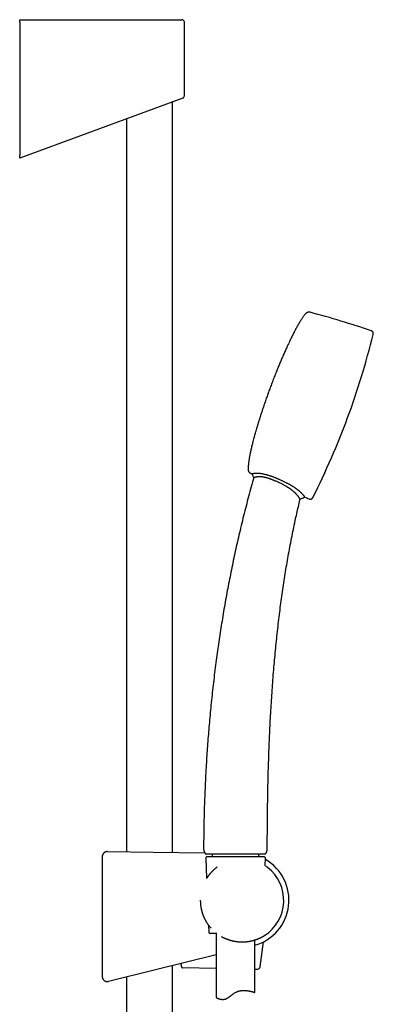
# Model space of a CAD drawing. Header units: millimetres. Extents: x 8 to 822, y 12 to 1777.
# Tile 14 of 14: x 685 to 822, y 1393 to 1777. Entities that reach past the tile are written whole.
import ezdxf

# ---------------------------------------------------------------- set-up
doc = ezdxf.new("R2010")
doc.units = ezdxf.units.MM

msp = doc.modelspace()

# ---------------------------------------------------------------- linework, layer by layer
at = {"color": 7, "linetype": 'Continuous', "lineweight": 30}
for p, q in [((684.78, 1777.13), (736.66, 1777.13)), ((684.78, 1776.13), (684.78, 1777.13)), ((684.78, 1776.13), (684.78, 1724.16)), ((736.66, 1777.13), (747.87, 1777.13)), ((748.87, 1747.49), (748.87, 1776.13)), ((748.22, 1746.55), (737.01, 1742.41)), ((744.2, 1452.38), (744.2, 1745.06)), ((737.01, 1742.41), (684.78, 1723.13)), ((726.4, 1738.49), (726.4, 1452.59)), ((684.78, 1723.13), (684.78, 1724.16)), ((718.93, 1452.68), (736.71, 1452.46)), ((736.71, 1452.46), (756.82, 1452.23)), ((759.7, 1451.71), (759.7, 1450.71)), ((769.36, 1451.71), (768.48, 1451.71)), ((777.9, 1450.71), (777.9, 1451.71)), ((716.91, 1450.68), (716.91, 1403.96)), ((757.17, 1450.19), (757.52, 1442.17)), ((757.67, 1450.71), (779.92, 1450.71)), ((780.29, 1447.18), (780.42, 1450.19)), ((780.71, 1446.9), (780.67, 1446.93)), ((757.6, 1442.31), (757.58, 1442.28)), ((755.08, 1433.67), (755.08, 1433.63)), ((755.08, 1433.63), (755.08, 1433.63)), ((758.31, 1423.94), (758.43, 1421.19)), ((761.52, 1420.71), (758.93, 1420.71)), ((761.3, 1420.71), (761.3, 1395.73)), ((763.34, 1419.53), (763.34, 1419.53)), ((776.3, 1397.76), (776.3, 1418.2)), ((778.35, 1407.72), (779.63, 1417.44)), ((761.3, 1412.4), (737.16, 1406.42)), ((737.16, 1406.42), (719.39, 1402.02)), ((744.2, 1145.68), (744.2, 1408.17)), ((747.67, 1408.33), (747.76, 1409.05)), ((761.3, 1407.11), (748.2, 1407.32)), ((776.3, 1406.86), (777.35, 1406.85)), ((716.91, 1403.96), (716.91, 1403.96)), ((726.4, 1403.76), (726.4, 1145.68))]:
    msp.add_line(p, q, dxfattribs=at)
for centre, radius, start, end in [((747.87, 1776.13), 1, 0, 90), ((747.87, 1747.49), 1, 290.258, 359.984), ((702.97, 1306.98), 368.45, 71.2188, 75.0762), ((530.98, 1725.77), 300, 339.7512, 346.2339), ((530.98, 1725.77), 300, 333.2685, 339.7512), ((933.74, 1932.55), 368.45, 244.4262, 244.5113), ((933.74, 1932.55), 368.45, 247.9932, 248.2836), ((757.77, 1453.6), 1.4, 179.8192, 202.4555), ((779.76, 1453.54), 1.4, 341.7264, 359.9347), ((757.67, 1450.21), 0.5, 90, 182.4813), ((771.27, 1433.74), 18.32, 285.9246, 60.1084), ((771.27, 1433.74), 18.32, 67.9588, 68.7935), ((779.92, 1450.21), 0.5, 357.5187, 90), ((771.3, 1433.63), 16.27, 302.8223, 52.1687), ((758.93, 1421.21), 0.5, 182.4813, 270), ((777.36, 1407.84), 1, 269.0677, 352.514)]:
    msp.add_arc(centre, radius, start, end, dxfattribs=at)
for points, knots in [([(797.85, 1663), (797.8, 1663.01), (797.7, 1663.03), (797.55, 1663.06), (797.43, 1663.06), (797.32, 1663.07), (797.22, 1663.06), (797.14, 1663.05), (797.08, 1663.04), (797, 1663.02), (796.91, 1663), (796.79, 1662.96), (796.67, 1662.9), (796.55, 1662.83), (796.42, 1662.75), (796.29, 1662.64), (796.21, 1662.55), (796.16, 1662.5)], [0, 0, 0, 0, 0.08924, 0.167202, 0.235143, 0.294024, 0.344553, 0.387218, 0.422333, 0.454331, 0.507845, 0.574599, 0.655272, 0.725741, 0.805759, 0.896621, 1, 1, 1, 1]), ([(796.17, 1662.5), (796.1, 1662.43), (795.93, 1662.25), (795.69, 1661.96), (795.43, 1661.62), (795.16, 1661.27), (794.89, 1660.88), (794.59, 1660.45), (794.27, 1659.96), (793.93, 1659.42), (793.58, 1658.85), (793.23, 1658.25), (792.87, 1657.63), (792.51, 1656.98), (792.15, 1656.3), (791.78, 1655.61), (791.41, 1654.89), (791.04, 1654.16), (790.66, 1653.4), (790.27, 1652.59), (789.84, 1651.71), (789.4, 1650.77), (788.96, 1649.81), (788.44, 1648.67), (787.85, 1647.34), (787.19, 1645.83), (786.54, 1644.31), (785.9, 1642.79), (785.27, 1641.28), (784.73, 1639.94), (784.27, 1638.77), (783.88, 1637.79), (783.5, 1636.82), (783.14, 1635.87), (782.78, 1634.94), (782.44, 1634.03), (782.22, 1633.43), (782.11, 1633.13)], [0, 0, 0, 0, 0.009465, 0.021944, 0.034928, 0.048618, 0.062996, 0.078042, 0.096797, 0.116433, 0.136912, 0.158194, 0.180238, 0.203004, 0.226449, 0.25053, 0.275205, 0.300431, 0.326163, 0.352359, 0.383766, 0.415682, 0.448035, 0.480752, 0.530851, 0.581361, 0.632024, 0.682585, 0.732786, 0.782368, 0.815283, 0.847721, 0.879603, 0.910852, 0.941387, 0.971129, 1, 1, 1, 1]), ([(822.37, 1654.38), (822.38, 1654.43), (822.4, 1654.52), (822.41, 1654.64), (822.42, 1654.75), (822.42, 1654.85), (822.41, 1654.93), (822.4, 1655.02), (822.38, 1655.09), (822.36, 1655.15), (822.34, 1655.21), (822.31, 1655.27), (822.27, 1655.34), (822.21, 1655.41), (822.14, 1655.49), (822.05, 1655.57), (821.94, 1655.65), (821.83, 1655.71), (821.71, 1655.76), (821.63, 1655.79), (821.59, 1655.81)], [0, 0, 0, 0, 0.077515, 0.145428, 0.204956, 0.257139, 0.302834, 0.351852, 0.392783, 0.426285, 0.456358, 0.492772, 0.536186, 0.587015, 0.646076, 0.714695, 0.79478, 0.855773, 0.923849, 1, 1, 1, 1]), ([(782.11, 1633.13), (782.01, 1632.87), (781.81, 1632.32), (781.51, 1631.5), (781.21, 1630.65), (780.9, 1629.79), (780.59, 1628.9), (780.28, 1628), (779.93, 1626.97), (779.53, 1625.81), (779.11, 1624.51), (778.68, 1623.2), (778.27, 1621.93), (777.89, 1620.7), (777.52, 1619.51), (777.16, 1618.33), (776.82, 1617.16), (776.48, 1615.99), (776.16, 1614.83), (775.85, 1613.7), (775.58, 1612.67), (775.35, 1611.75), (775.15, 1610.94), (774.96, 1610.15), (774.78, 1609.37), (774.61, 1608.62), (774.46, 1607.89), (774.33, 1607.2), (774.21, 1606.54), (774.1, 1605.9), (774, 1605.29), (773.92, 1604.73), (773.86, 1604.22), (773.81, 1603.76), (773.77, 1603.32), (773.74, 1602.9), (773.72, 1602.5), (773.72, 1602.13), (773.72, 1601.85), (773.72, 1601.7), (773.72, 1601.67)], [0, 0, 0, 0, 0.026151, 0.053025, 0.080564, 0.108707, 0.137397, 0.166574, 0.196179, 0.237477, 0.27932, 0.321555, 0.364029, 0.40203, 0.439992, 0.477806, 0.515365, 0.55256, 0.589284, 0.62543, 0.660891, 0.686859, 0.712341, 0.737295, 0.761677, 0.785443, 0.808551, 0.829698, 0.850187, 0.869984, 0.889055, 0.907368, 0.922026, 0.936117, 0.949624, 0.962532, 0.974825, 0.98649, 0.996903, 1, 1, 1, 1]), ([(773.72, 1601.67), (773.73, 1601.62), (773.73, 1601.51), (773.75, 1601.37), (773.78, 1601.24), (773.81, 1601.14), (773.85, 1601.05), (773.88, 1600.98), (773.91, 1600.92), (773.95, 1600.85), (773.99, 1600.77), (774.07, 1600.67), (774.16, 1600.57), (774.26, 1600.47), (774.38, 1600.38), (774.52, 1600.28), (774.63, 1600.23), (774.69, 1600.2)], [0, 0, 0, 0, 0.08924, 0.167202, 0.235143, 0.294024, 0.344553, 0.387218, 0.422333, 0.454331, 0.507845, 0.574599, 0.655272, 0.725741, 0.805759, 0.896621, 1, 1, 1, 1]), ([(775.88, 1598.44), (775.73, 1597.91), (775.22, 1596.12), (774.39, 1593.08), (773.38, 1589.31), (772.4, 1585.52), (771.46, 1581.73), (770.56, 1578), (769.71, 1574.33), (768.9, 1570.73), (768.12, 1567.12), (767.37, 1563.51), (766.64, 1559.89), (765.94, 1556.26), (765.26, 1552.63), (764.61, 1548.99), (763.99, 1545.35), (763.39, 1541.72), (762.82, 1538.12), (762.28, 1534.53), (761.77, 1530.93), (761.27, 1527.24), (760.78, 1523.45), (760.3, 1519.56), (759.85, 1515.66), (759.43, 1511.76), (759.04, 1507.86), (758.68, 1504.04), (758.36, 1500.28), (758.07, 1496.6), (757.79, 1492.92), (757.55, 1489.24), (757.32, 1485.41), (757.1, 1481.45), (756.91, 1477.34), (756.75, 1473.23), (756.61, 1469.13), (756.51, 1465.02), (756.43, 1460.92), (756.38, 1457.12), (756.37, 1454.68), (756.37, 1453.61)], [0, 0, 0, 0, 0.011285, 0.037928, 0.064581, 0.091244, 0.117916, 0.144598, 0.169763, 0.194936, 0.220115, 0.245301, 0.270492, 0.29569, 0.320892, 0.346098, 0.371308, 0.396521, 0.421286, 0.446053, 0.470821, 0.495589, 0.522335, 0.54908, 0.575823, 0.602562, 0.629297, 0.656026, 0.681223, 0.706412, 0.731594, 0.756767, 0.781931, 0.810003, 0.838061, 0.866103, 0.894127, 0.922133, 0.950118, 0.978082, 1, 1, 1, 1]), ([(775.18, 1599.97), (775.18, 1599.97), (775.18, 1599.96), (775.19, 1599.97), (775.22, 1599.98), (775.26, 1600), (775.33, 1600.03), (775.41, 1600.06), (775.52, 1600.1), (775.66, 1600.14), (775.8, 1600.17), (775.93, 1600.2), (776.04, 1600.22), (776.16, 1600.24), (776.29, 1600.25), (776.44, 1600.27), (776.6, 1600.28), (776.77, 1600.29), (776.95, 1600.3), (777.15, 1600.3), (777.36, 1600.29), (777.59, 1600.28), (777.82, 1600.27), (778.07, 1600.25), (778.34, 1600.22), (778.61, 1600.18), (778.91, 1600.14), (779.21, 1600.09), (779.56, 1600.02), (779.94, 1599.94), (780.35, 1599.84), (780.79, 1599.72), (781.18, 1599.61), (781.53, 1599.5), (781.85, 1599.4), (782.19, 1599.29), (782.55, 1599.17), (782.91, 1599.04), (783.31, 1598.89), (783.76, 1598.72), (784.21, 1598.54), (784.62, 1598.37), (784.99, 1598.21), (785.36, 1598.06), (785.74, 1597.89), (786.13, 1597.72), (786.52, 1597.54), (786.92, 1597.36), (787.35, 1597.15), (787.83, 1596.92), (788.31, 1596.68), (788.74, 1596.46), (789.13, 1596.26), (789.51, 1596.06), (789.87, 1595.86), (790.21, 1595.66), (790.53, 1595.48), (790.84, 1595.29), (791.14, 1595.1), (791.44, 1594.91), (791.74, 1594.71), (792.02, 1594.52), (792.3, 1594.33), (792.56, 1594.14), (792.81, 1593.95), (793.05, 1593.77), (793.28, 1593.58), (793.49, 1593.4), (793.7, 1593.23), (793.9, 1593.05), (794.08, 1592.89), (794.24, 1592.74), (794.38, 1592.59), (794.52, 1592.46), (794.64, 1592.32), (794.76, 1592.2), (794.87, 1592.08), (794.97, 1591.96), (795.07, 1591.84), (795.16, 1591.72), (795.25, 1591.61), (795.33, 1591.5), (795.41, 1591.39), (795.48, 1591.28), (795.54, 1591.19), (795.58, 1591.12), (795.61, 1591.07), (795.63, 1591.03), (795.65, 1591), (795.66, 1590.97), (795.67, 1590.95), (795.67, 1590.95), (795.67, 1590.95)], [0, 0, 0, 0, 0.000886, 0.021242, 0.038387, 0.055559, 0.072745, 0.090062, 0.1074, 0.124893, 0.142418, 0.151213, 0.160013, 0.16947, 0.178936, 0.188484, 0.198033, 0.207631, 0.21723, 0.226931, 0.236649, 0.246108, 0.255585, 0.265229, 0.274874, 0.284614, 0.294355, 0.304283, 0.314238, 0.326496, 0.338755, 0.35119, 0.363626, 0.372017, 0.380419, 0.390209, 0.4, 0.40984, 0.41968, 0.43296, 0.446259, 0.456336, 0.466414, 0.476512, 0.48661, 0.497473, 0.508336, 0.51922, 0.530103, 0.544734, 0.559383, 0.57048, 0.581576, 0.592726, 0.603876, 0.613515, 0.623166, 0.632922, 0.642679, 0.652498, 0.662316, 0.672258, 0.682219, 0.691859, 0.701519, 0.711329, 0.72114, 0.731032, 0.740923, 0.750968, 0.761032, 0.770107, 0.779196, 0.788376, 0.797557, 0.806784, 0.816011, 0.825322, 0.834643, 0.846265, 0.857888, 0.869565, 0.881243, 0.897006, 0.912793, 0.924765, 0.936737, 0.94874, 0.960743, 0.971669, 0.982599, 1, 1, 1, 1]), ([(775.18, 1599.97), (775.22, 1599.88), (775.32, 1599.65), (775.47, 1599.29), (775.66, 1598.9), (775.79, 1598.61), (775.86, 1598.46), (775.87, 1598.44)], [0, 0, 0, 0, 0.165517, 0.441068, 0.701803, 0.948095, 1, 1, 1, 1]), ([(793.92, 1590.05), (793.92, 1590.05), (793.92, 1590.05), (793.91, 1590.07), (793.9, 1590.09), (793.89, 1590.13), (793.87, 1590.17), (793.84, 1590.21), (793.81, 1590.28), (793.76, 1590.36), (793.7, 1590.47), (793.62, 1590.6), (793.53, 1590.73), (793.45, 1590.85), (793.37, 1590.96), (793.27, 1591.11), (793.13, 1591.28), (792.99, 1591.46), (792.82, 1591.67), (792.63, 1591.89), (792.43, 1592.11), (792.23, 1592.32), (792.04, 1592.51), (791.86, 1592.69), (791.67, 1592.86), (791.48, 1593.03), (791.3, 1593.19), (791.12, 1593.34), (790.94, 1593.5), (790.7, 1593.68), (790.45, 1593.87), (790.18, 1594.07), (789.94, 1594.24), (789.69, 1594.41), (789.43, 1594.58), (789.17, 1594.74), (788.9, 1594.91), (788.63, 1595.07), (788.28, 1595.27), (787.84, 1595.51), (787.31, 1595.79), (786.78, 1596.06), (786.23, 1596.33), (785.68, 1596.58), (785.13, 1596.84), (784.56, 1597.09), (784.08, 1597.3), (783.68, 1597.46), (783.35, 1597.59), (783.03, 1597.72), (782.7, 1597.85), (782.38, 1597.97), (782.05, 1598.08), (781.73, 1598.19), (781.43, 1598.28), (781.15, 1598.37), (780.9, 1598.44), (780.65, 1598.5), (780.41, 1598.56), (780.16, 1598.62), (779.92, 1598.67), (779.69, 1598.72), (779.46, 1598.75), (779.24, 1598.79), (779.03, 1598.81), (778.82, 1598.83), (778.62, 1598.85), (778.43, 1598.86), (778.25, 1598.86), (778.07, 1598.87), (777.87, 1598.86), (777.68, 1598.86), (777.51, 1598.84), (777.34, 1598.83), (777.15, 1598.81), (776.94, 1598.77), (776.76, 1598.74), (776.62, 1598.71), (776.51, 1598.68), (776.39, 1598.65), (776.27, 1598.61), (776.14, 1598.56), (776.05, 1598.52), (775.97, 1598.49), (775.92, 1598.46), (775.89, 1598.45), (775.87, 1598.44), (775.87, 1598.44), (775.88, 1598.44)], [0, 0, 0, 0, 0.018072, 0.029982, 0.041893, 0.053823, 0.065753, 0.07774, 0.089735, 0.10504, 0.121932, 0.138854, 0.155874, 0.164406, 0.172937, 0.188523, 0.200886, 0.214559, 0.22827, 0.242105, 0.25599, 0.268698, 0.278015, 0.287331, 0.296721, 0.306111, 0.313726, 0.321341, 0.328999, 0.336657, 0.349541, 0.358271, 0.367001, 0.375781, 0.384561, 0.393411, 0.40226, 0.41115, 0.420039, 0.436249, 0.452548, 0.468878, 0.485364, 0.501873, 0.518522, 0.535188, 0.551921, 0.561492, 0.571062, 0.580663, 0.590263, 0.599924, 0.609585, 0.619304, 0.629023, 0.636687, 0.644352, 0.65206, 0.659769, 0.667554, 0.675339, 0.683185, 0.69103, 0.698703, 0.706376, 0.714111, 0.721845, 0.729665, 0.737485, 0.745357, 0.753229, 0.766211, 0.773404, 0.780596, 0.795031, 0.809597, 0.824199, 0.837542, 0.847051, 0.856566, 0.875687, 0.894843, 0.914166, 0.933514, 0.95301, 0.972523, 0.992096, 1, 1, 1, 1]), ([(781.17, 1453.54), (781.17, 1455.12), (781.17, 1458.57), (781.21, 1463.9), (781.27, 1469.52), (781.35, 1474.75), (781.45, 1479.57), (781.56, 1484), (781.7, 1488.44), (781.85, 1492.71), (782.01, 1496.83), (782.19, 1500.79), (782.39, 1504.75), (782.61, 1508.71), (782.86, 1512.67), (783.13, 1516.62), (783.42, 1520.58), (783.74, 1524.46), (784.08, 1528.28), (784.43, 1532.02), (784.81, 1535.77), (785.22, 1539.51), (785.65, 1543.24), (786.11, 1546.9), (786.58, 1550.48), (787.07, 1553.98), (787.59, 1557.48), (788.13, 1560.98), (788.71, 1564.46), (789.31, 1567.94), (789.94, 1571.41), (790.61, 1574.88), (791.3, 1578.33), (791.98, 1581.53), (792.63, 1584.48), (793.24, 1587.18), (793.68, 1589.03), (793.91, 1589.99), (793.93, 1590.05)], [0, 0, 0, 0, 0.034554, 0.075388, 0.116291, 0.157253, 0.189473, 0.221719, 0.253986, 0.286271, 0.315108, 0.343953, 0.372804, 0.401657, 0.43051, 0.45936, 0.488207, 0.517047, 0.544445, 0.571835, 0.599214, 0.626581, 0.653935, 0.681275, 0.70704, 0.73279, 0.758526, 0.784248, 0.809955, 0.835646, 0.861324, 0.886986, 0.912634, 0.938268, 0.9584, 0.978525, 0.998642, 1, 1, 1, 1]), ([(793.92, 1590.05), (793.96, 1590.07), (794.16, 1590.16), (794.52, 1590.34), (795, 1590.58), (795.39, 1590.79), (795.61, 1590.92), (795.67, 1590.95)], [0, 0, 0, 0, 0.06799, 0.331266, 0.606356, 0.893738, 1, 1, 1, 1]), ([(797.41, 1590.25), (797.45, 1590.24), (797.53, 1590.21), (797.65, 1590.17), (797.76, 1590.15), (797.86, 1590.14), (797.95, 1590.13), (798.03, 1590.14), (798.1, 1590.14), (798.17, 1590.16), (798.22, 1590.17), (798.29, 1590.19), (798.36, 1590.22), (798.44, 1590.26), (798.53, 1590.33), (798.63, 1590.41), (798.72, 1590.5), (798.79, 1590.61), (798.86, 1590.71), (798.9, 1590.79), (798.92, 1590.83)], [0, 0, 0, 0, 0.077515, 0.145428, 0.204956, 0.257139, 0.302834, 0.351852, 0.392783, 0.426285, 0.456358, 0.492772, 0.536186, 0.587015, 0.646076, 0.714695, 0.79478, 0.855773, 0.923849, 1, 1, 1, 1]), ([(718.93, 1452.68), (718.9, 1452.68), (718.81, 1452.68), (718.66, 1452.66), (718.47, 1452.63), (718.31, 1452.59), (718.15, 1452.53), (717.99, 1452.46), (717.85, 1452.37), (717.71, 1452.28), (717.58, 1452.17), (717.45, 1452.06), (717.34, 1451.93), (717.24, 1451.79), (717.16, 1451.65), (717.08, 1451.5), (717.02, 1451.34), (716.97, 1451.18), (716.93, 1451.02), (716.91, 1450.85), (716.91, 1450.73), (716.91, 1450.68)], [0, 0, 0, 0, 0.025932, 0.086365, 0.147359, 0.199887, 0.252415, 0.306469, 0.360523, 0.41305, 0.465577, 0.51963, 0.573683, 0.626209, 0.678736, 0.732789, 0.786841, 0.839368, 0.891895, 0.945947, 1, 1, 1, 1]), ([(756.47, 1453.07), (756.5, 1453.01), (756.55, 1452.89), (756.59, 1452.76), (756.62, 1452.7)], [0, 0, 0, 0, 0.489629, 1, 1, 1, 1]), ([(756.62, 1452.7), (756.62, 1452.69), (756.63, 1452.68), (756.64, 1452.66), (756.65, 1452.64), (756.65, 1452.61), (756.66, 1452.6), (756.67, 1452.58), (756.67, 1452.57), (756.68, 1452.55), (756.68, 1452.54), (756.69, 1452.53), (756.7, 1452.51), (756.7, 1452.49), (756.71, 1452.47), (756.72, 1452.44), (756.74, 1452.41), (756.74, 1452.39), (756.75, 1452.39)], [0, 0, 0, 0, 0.13439, 0.24592, 0.335278, 0.388507, 0.431, 0.464736, 0.479499, 0.493686, 0.508061, 0.523355, 0.558889, 0.603621, 0.659128, 0.751182, 0.864675, 1, 1, 1, 1]), ([(756.75, 1452.39), (756.77, 1452.34), (756.82, 1452.23), (756.89, 1452.08), (756.96, 1451.97), (757, 1451.92), (757.01, 1451.91)], [0, 0, 0, 0, 0.266793, 0.683326, 0.875955, 1, 1, 1, 1]), ([(757.01, 1451.9), (757.01, 1451.9), (757.02, 1451.89), (757.03, 1451.88), (757.04, 1451.87), (757.05, 1451.86), (757.06, 1451.86), (757.06, 1451.85), (757.07, 1451.85), (757.07, 1451.84), (757.07, 1451.84), (757.07, 1451.84), (757.08, 1451.84), (757.08, 1451.83), (757.09, 1451.83), (757.09, 1451.82), (757.1, 1451.82), (757.1, 1451.81), (757.11, 1451.8), (757.11, 1451.8), (757.12, 1451.8)], [0, 0, 0, 0, 0.148992, 0.271124, 0.36671, 0.42127, 0.461557, 0.488476, 0.497783, 0.501749, 0.505484, 0.509211, 0.513157, 0.522388, 0.549017, 0.58877, 0.642451, 0.736139, 0.855306, 1, 1, 1, 1]), ([(757.12, 1451.8), (757.14, 1451.79), (757.17, 1451.76), (757.22, 1451.73), (757.26, 1451.72), (757.27, 1451.72)], [0, 0, 0, 0, 0.398987, 0.777658, 1, 1, 1, 1]), ([(757.17, 1451.76), (757.19, 1451.75), (757.23, 1451.73), (757.28, 1451.72), (757.31, 1451.71)], [0, 0, 0, 0, 0.506813, 1, 1, 1, 1]), ([(780.3, 1451.71), (780.29, 1451.71), (780.29, 1451.71), (780.26, 1451.71), (780.21, 1451.71), (780.15, 1451.71), (780.06, 1451.71), (779.96, 1451.71), (779.83, 1451.71), (779.69, 1451.71), (779.54, 1451.71), (779.39, 1451.71), (779.25, 1451.71), (779.09, 1451.71), (778.91, 1451.71), (778.69, 1451.71), (778.44, 1451.71), (778.17, 1451.71), (777.89, 1451.71), (777.58, 1451.71), (777.26, 1451.71), (776.92, 1451.71), (776.56, 1451.71), (776.2, 1451.71), (775.82, 1451.71), (775.43, 1451.71), (775.04, 1451.71), (774.66, 1451.71), (774.31, 1451.71), (773.98, 1451.71), (773.65, 1451.71), (773.28, 1451.71), (772.87, 1451.71), (772.41, 1451.71), (771.95, 1451.71), (771.49, 1451.71), (771.05, 1451.71), (770.66, 1451.71), (770.29, 1451.71), (769.93, 1451.71), (769.52, 1451.71), (769.08, 1451.71), (768.59, 1451.71), (768.12, 1451.71), (767.64, 1451.71), (767.16, 1451.71), (766.68, 1451.71), (766.2, 1451.71), (765.72, 1451.71), (765.29, 1451.71), (764.91, 1451.71), (764.57, 1451.71), (764.24, 1451.71), (763.88, 1451.71), (763.48, 1451.71), (763.05, 1451.71), (762.63, 1451.71), (762.22, 1451.71), (761.83, 1451.71), (761.45, 1451.71), (761.09, 1451.71), (760.74, 1451.71), (760.43, 1451.71), (760.16, 1451.71), (759.92, 1451.71), (759.69, 1451.71), (759.45, 1451.71), (759.22, 1451.71), (759, 1451.71), (758.82, 1451.71), (758.64, 1451.71), (758.46, 1451.71), (758.27, 1451.71), (758.09, 1451.71), (757.92, 1451.71), (757.77, 1451.71), (757.65, 1451.71), (757.56, 1451.71), (757.49, 1451.71), (757.43, 1451.71), (757.38, 1451.71), (757.34, 1451.71), (757.32, 1451.71), (757.3, 1451.71), (757.3, 1451.71), (757.3, 1451.71)], [0, 0, 0, 0, 0.012937, 0.025886, 0.038855, 0.051868, 0.064903, 0.077896, 0.09089, 0.103971, 0.117052, 0.126988, 0.136925, 0.1469, 0.156876, 0.17029, 0.183467, 0.196689, 0.209935, 0.223347, 0.236783, 0.25039, 0.264022, 0.277703, 0.290933, 0.304163, 0.317486, 0.330808, 0.340933, 0.351058, 0.361225, 0.371391, 0.385065, 0.398297, 0.411529, 0.424853, 0.438177, 0.448303, 0.458429, 0.468597, 0.478764, 0.49244, 0.505619, 0.518843, 0.53209, 0.545503, 0.558941, 0.572549, 0.586182, 0.599865, 0.609754, 0.619644, 0.629571, 0.639499, 0.652907, 0.666339, 0.679941, 0.693568, 0.707245, 0.720475, 0.733704, 0.747027, 0.760349, 0.770474, 0.780599, 0.790765, 0.800931, 0.814605, 0.824497, 0.834388, 0.844317, 0.854247, 0.867657, 0.881091, 0.894696, 0.908325, 0.922005, 0.931681, 0.941358, 0.95107, 0.960782, 0.970568, 0.980354, 0.990177, 1, 1, 1, 1]), ([(780.28, 1451.71), (780.31, 1451.72), (780.36, 1451.73), (780.4, 1451.75), (780.42, 1451.76)], [0, 0, 0, 0, 0.493146, 1, 1, 1, 1]), ([(780.3, 1451.71), (780.31, 1451.72), (780.35, 1451.73), (780.41, 1451.75), (780.46, 1451.8), (780.53, 1451.86), (780.59, 1451.94), (780.68, 1452.07), (780.78, 1452.26), (780.88, 1452.51), (780.99, 1452.79), (781.06, 1452.99), (781.09, 1453.1)], [0, 0, 0, 0, 0.032488, 0.066072, 0.1144, 0.163958, 0.233425, 0.303673, 0.446833, 0.618803, 0.791278, 1, 1, 1, 1]), ([(761.67, 1446.65), (761.67, 1446.65), (761.61, 1446.61), (761.49, 1446.52), (761.32, 1446.39), (761.14, 1446.25), (760.96, 1446.11), (760.78, 1445.96), (760.6, 1445.8), (760.42, 1445.64), (760.24, 1445.47), (760.05, 1445.3), (759.87, 1445.12), (759.68, 1444.94), (759.5, 1444.74), (759.31, 1444.55), (759.13, 1444.34), (758.95, 1444.13), (758.77, 1443.92), (758.59, 1443.69), (758.41, 1443.46), (758.23, 1443.23), (758.05, 1442.98), (757.88, 1442.73), (757.73, 1442.51), (757.64, 1442.36), (757.6, 1442.31)], [0, 0, 0, 0, 0.000852, 0.040375, 0.079711, 0.119617, 0.159847, 0.20044, 0.241433, 0.282857, 0.324743, 0.367116, 0.409871, 0.453468, 0.497475, 0.541891, 0.586768, 0.632156, 0.678103, 0.724656, 0.771855, 0.819741, 0.868346, 0.917697, 0.967814, 1, 1, 1, 1]), ([(781.28, 1446.49), (781.27, 1446.49), (781.25, 1446.51), (781.2, 1446.55), (781.13, 1446.6), (781.02, 1446.68), (780.91, 1446.76), (780.81, 1446.83), (780.74, 1446.87), (780.72, 1446.89)], [0, 0, 0, 0, 0.123477, 0.254068, 0.443103, 0.632754, 0.772234, 0.911934, 1, 1, 1, 1]), ([(755.08, 1433.63), (755.08, 1433.54), (755.09, 1433.33), (755.1, 1432.99), (755.11, 1432.64), (755.14, 1432.29), (755.17, 1431.94), (755.21, 1431.59), (755.26, 1431.24), (755.32, 1430.89), (755.38, 1430.55), (755.45, 1430.2), (755.53, 1429.86), (755.61, 1429.52), (755.71, 1429.18), (755.81, 1428.84), (755.92, 1428.5), (756.03, 1428.17), (756.15, 1427.84), (756.28, 1427.51), (756.42, 1427.19), (756.56, 1426.87), (756.72, 1426.55), (756.87, 1426.23), (757.04, 1425.92), (757.21, 1425.61), (757.38, 1425.31), (757.57, 1425.01), (757.76, 1424.71), (757.96, 1424.42), (758.16, 1424.13), (758.37, 1423.85), (758.59, 1423.57), (758.81, 1423.3), (759.04, 1423.03), (759.19, 1422.85), (759.27, 1422.76), (759.28, 1422.76)], [0, 0, 0, 0, 0.023878, 0.053704, 0.083289, 0.112784, 0.142351, 0.17195, 0.201537, 0.231067, 0.260497, 0.28994, 0.319513, 0.34906, 0.378601, 0.408154, 0.437735, 0.467378, 0.496892, 0.526385, 0.556001, 0.585673, 0.615327, 0.644882, 0.674266, 0.703607, 0.73316, 0.762686, 0.792205, 0.821735, 0.851292, 0.880908, 0.910482, 0.940022, 0.969654, 0.999329, 1, 1, 1, 1]), ([(763.37, 1419.51), (763.38, 1419.51), (763.46, 1419.46), (763.63, 1419.37), (763.89, 1419.23), (764.16, 1419.11), (764.42, 1418.98), (764.68, 1418.86), (764.94, 1418.75), (765.21, 1418.64), (765.48, 1418.54), (765.75, 1418.44), (766.01, 1418.34), (766.29, 1418.25), (766.56, 1418.17), (766.83, 1418.09), (767.1, 1418.01), (767.37, 1417.94), (767.65, 1417.88), (767.92, 1417.82), (768.2, 1417.76), (768.47, 1417.71), (768.74, 1417.67), (769.01, 1417.62), (769.29, 1417.59), (769.56, 1417.56), (769.83, 1417.53), (770.1, 1417.5), (770.37, 1417.49), (770.64, 1417.47), (770.91, 1417.46), (771.18, 1417.46), (771.45, 1417.46), (771.72, 1417.46), (771.98, 1417.47), (772.25, 1417.48), (772.51, 1417.49), (772.77, 1417.52), (773.03, 1417.54), (773.29, 1417.57), (773.55, 1417.6), (773.8, 1417.63), (774.05, 1417.67), (774.3, 1417.72), (774.55, 1417.76), (774.79, 1417.81), (775.04, 1417.87), (775.27, 1417.92), (775.51, 1417.98), (775.74, 1418.04), (775.97, 1418.1), (776.19, 1418.17), (776.41, 1418.24), (776.63, 1418.31), (776.84, 1418.38), (777.05, 1418.46), (777.25, 1418.53), (777.44, 1418.61), (777.63, 1418.68), (777.82, 1418.76), (777.99, 1418.84), (778.17, 1418.91), (778.33, 1418.99), (778.49, 1419.06), (778.58, 1419.11), (778.63, 1419.13)], [0, 0, 0, 0, 0.0003, 0.018038, 0.035589, 0.052942, 0.070089, 0.087025, 0.103737, 0.120383, 0.13696, 0.1534, 0.169724, 0.18595, 0.2021, 0.218102, 0.233985, 0.24986, 0.265679, 0.281403, 0.296996, 0.312421, 0.327808, 0.34325, 0.358648, 0.37402, 0.389383, 0.404754, 0.42014, 0.435383, 0.45066, 0.466008, 0.481399, 0.496806, 0.512192, 0.52744, 0.542959, 0.558509, 0.574106, 0.589766, 0.605506, 0.621345, 0.637248, 0.653093, 0.669106, 0.685246, 0.701472, 0.717737, 0.733764, 0.750207, 0.766686, 0.783216, 0.799809, 0.816477, 0.833246, 0.849956, 0.866708, 0.883547, 0.900424, 0.917278, 0.934056, 0.950609, 0.967312, 0.983931, 1, 1, 1, 1]), ([(778.64, 1419.13), (778.68, 1419.15), (778.79, 1419.21), (778.97, 1419.3), (779.15, 1419.39), (779.31, 1419.48), (779.45, 1419.56), (779.58, 1419.63), (779.7, 1419.7), (779.8, 1419.76), (779.89, 1419.82), (779.97, 1419.87), (780.04, 1419.91), (780.09, 1419.94), (780.11, 1419.95), (780.12, 1419.96)], [0, 0, 0, 0, 0.0502387, 0.1363583, 0.2226105, 0.2993868, 0.3762657, 0.4537641, 0.5312616, 0.6092461, 0.6872297, 0.765927, 0.8447683, 0.9231238, 1, 1, 1, 1]), ([(747.67, 1408.33), (747.66, 1408.28), (747.65, 1408.19), (747.66, 1408.05), (747.67, 1407.92), (747.7, 1407.8), (747.75, 1407.69), (747.8, 1407.58), (747.87, 1407.49), (747.95, 1407.41), (748.04, 1407.35), (748.13, 1407.32), (748.18, 1407.32), (748.2, 1407.32)], [0, 0, 0, 0, 0.0813, 0.165088, 0.246376, 0.329893, 0.414152, 0.500263, 0.597624, 0.697042, 0.811544, 0.928647, 1, 1, 1, 1]), ([(716.91, 1403.96), (716.91, 1403.89), (716.91, 1403.74), (716.95, 1403.52), (717.01, 1403.3), (717.1, 1403.09), (717.21, 1402.9), (717.34, 1402.71), (717.49, 1402.55), (717.66, 1402.4), (717.84, 1402.27), (718.04, 1402.16), (718.25, 1402.07), (718.47, 1402.01), (718.69, 1401.97), (718.91, 1401.96), (719.12, 1401.97), (719.28, 1402), (719.36, 1402.02), (719.39, 1402.02)], [0, 0, 0, 0, 0.0619429, 0.1240834, 0.1860264, 0.2479693, 0.3101098, 0.3720527, 0.4339958, 0.4961364, 0.5580794, 0.6200232, 0.6821646, 0.7441084, 0.8060532, 0.8681956, 0.9301405, 0.9776963, 1, 1, 1, 1]), ([(761.3, 1395.73), (761.3, 1395.73), (761.3, 1395.72), (761.34, 1395.71), (761.39, 1395.68), (761.45, 1395.65), (761.55, 1395.6), (761.68, 1395.54), (761.83, 1395.47), (761.99, 1395.41), (762.14, 1395.35), (762.31, 1395.29), (762.52, 1395.22), (762.78, 1395.15), (763.06, 1395.1), (763.3, 1395.06), (763.51, 1395.04), (763.67, 1395.03), (763.84, 1395.03), (764.04, 1395.04), (764.28, 1395.06), (764.55, 1395.11), (764.83, 1395.18), (765.11, 1395.27), (765.39, 1395.4), (765.67, 1395.55), (765.94, 1395.71), (766.2, 1395.88), (766.44, 1396.06), (766.68, 1396.23), (766.91, 1396.41), (767.22, 1396.65), (767.53, 1396.9), (767.85, 1397.14), (768.13, 1397.34), (768.43, 1397.55), (768.73, 1397.73), (768.98, 1397.86), (769.17, 1397.95), (769.37, 1398.04), (769.57, 1398.12), (769.77, 1398.19), (769.98, 1398.26), (770.19, 1398.31), (770.4, 1398.36), (770.61, 1398.41), (770.81, 1398.44), (771.02, 1398.47), (771.22, 1398.49), (771.43, 1398.51), (771.7, 1398.52), (772.03, 1398.53), (772.41, 1398.52), (772.74, 1398.49), (773.02, 1398.47), (773.3, 1398.44), (773.6, 1398.39), (773.93, 1398.34), (774.24, 1398.28), (774.49, 1398.23), (774.71, 1398.18), (774.91, 1398.13), (775.13, 1398.08), (775.36, 1398.02), (775.57, 1397.97), (775.74, 1397.92), (775.87, 1397.88), (775.97, 1397.86), (776.06, 1397.83), (776.14, 1397.81), (776.2, 1397.79), (776.26, 1397.77), (776.29, 1397.77), (776.3, 1397.76), (776.3, 1397.76), (776.3, 1397.76)], [0, 0, 0, 0, 0.018238, 0.036558, 0.048917, 0.061301, 0.080092, 0.098963, 0.117185, 0.135471, 0.147774, 0.160097, 0.178748, 0.197469, 0.215575, 0.233808, 0.242976, 0.252144, 0.261391, 0.270656, 0.28433, 0.298131, 0.31203, 0.326091, 0.339759, 0.353559, 0.367432, 0.381397, 0.39357, 0.405743, 0.417971, 0.4302, 0.45484, 0.467197, 0.479553, 0.496187, 0.512884, 0.521607, 0.530346, 0.539183, 0.54802, 0.55693, 0.565841, 0.574854, 0.583885, 0.592601, 0.601332, 0.610144, 0.618957, 0.627825, 0.636694, 0.654589, 0.671999, 0.689486, 0.701268, 0.71307, 0.730951, 0.748896, 0.76662, 0.784401, 0.79636, 0.808337, 0.826459, 0.844644, 0.863985, 0.883405, 0.896497, 0.909614, 0.922858, 0.936129, 0.949503, 0.968227, 0.987026, 0.999699, 1, 1, 1, 1])]:
    msp.add_open_spline(points, degree=3, knots=knots, dxfattribs=at)

doc.saveas('drawing.dxf')
